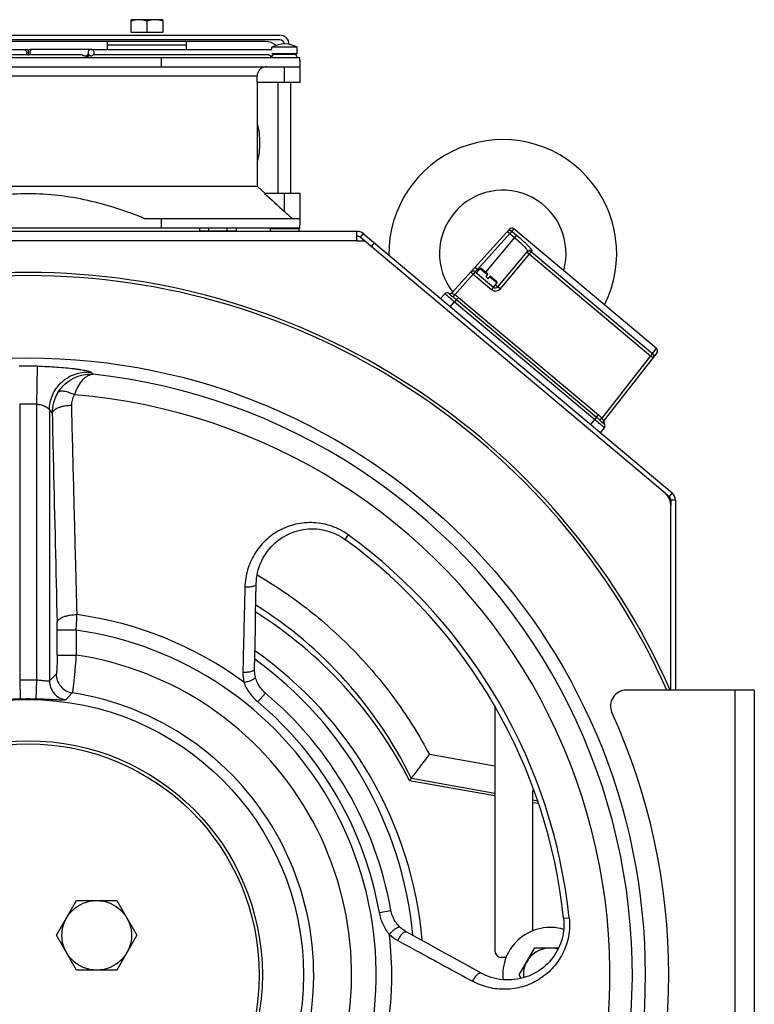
# Model space of a CAD drawing. Extents: x -3114 to 1181, y 8 to 2299.
# Tile 48 of 64: x -726 to -493, y 1151 to 1463. Entities that reach past the tile are written whole.
import ezdxf

# ---------------------------------------------------------------- set-up
doc = ezdxf.new("R2010")
doc.units = 0
doc.header["$LTSCALE"] = 65.395
doc.layers.get('0').update_dxf_attribs({"linetype": 'CONTINUOUS'})
doc.layers.add('3_ALL_AXES', color=7, linetype='CONTINUOUS')

msp = doc.modelspace()

# ---------------------------------------------------------------- linework, layer by layer
at = {"color": 6, "linetype": 'CONTINUOUS'}
for p, q in [((-690.4, 1458.6), (-690.4, 1462.6)), ((-680.4, 1462.6), (-690.4, 1462.6)), ((-685.4, 1462.15), (-685.4, 1458.6)), ((-680.4, 1462.6), (-680.4, 1458.6)), ((-802.4, 1457.7), (-643.4, 1457.7)), ((-602.35, 1222.1), (-575.4, 1217.35)), ((-563.4, 1215.23), (-561.6, 1214.92)), ((-713.95, 1173.2), (-707.6, 1184.2)), ((-707.6, 1184.2), (-694.9, 1184.2)), ((-694.9, 1184.2), (-688.54, 1173.2)), ((-707.6, 1162.2), (-713.95, 1173.2)), ((-688.54, 1173.2), (-694.9, 1162.2)), ((-567.71, 1160.7), (-562.8, 1169.2)), ((-562.8, 1169.2), (-555.26, 1169.2)), ((-694.9, 1162.2), (-707.6, 1162.2)), ((-567.08, 1159.6), (-567.71, 1160.7))]:
    msp.add_line(p, q, dxfattribs=at)
at = {"color": 2, "linetype": 'CONTINUOUS'}
for p, q in [((-680.4, 1458.6), (-690.4, 1458.6)), ((-643.4, 1456.2), (-802.4, 1456.2)), ((-647.9, 1455.7), (-797.9, 1455.7)), ((-697.9, 1455.7), (-697.9, 1453.2)), ((-697.9, 1454.7), (-672.9, 1454.7)), ((-672.9, 1453.2), (-672.9, 1455.7))]:
    msp.add_line(p, q, dxfattribs=at)
at = {"color": 7, "linetype": 'CONTINUOUS'}
for p, q in [((-645.9, 1453.2), (-645.9, 1453.95)), ((-637.9, 1451.9), (-637.9, 1453.95)), ((-808.75, 1450.7), (-637.04, 1450.7)), ((-742.76, 1453.2), (-723.64, 1453.2)), ((-722.9, 1452.87), (-722.9, 1451.53)), ((-703.03, 1453.2), (-722.16, 1453.2)), ((-705.02, 1451.2), (-704.34, 1451.2)), ((-680.81, 1447.7), (-680.81, 1450.7)), ((-645.7, 1451.7), (-638.1, 1451.7)), ((-645.4, 1451.7), (-645.4, 1451.52)), ((-637.04, 1449.7), (-637.04, 1450.7)), ((-714.22, 1447.7), (-636.9, 1447.7)), ((-637.04, 1449.7), (-636.9, 1449.7)), ((-636.9, 1442.7), (-636.9, 1447.7)), ((-650.57, 1442.7), (-650.57, 1444.7)), ((-636.9, 1442.7), (-650.57, 1442.7)), ((-650.4, 1409.86), (-650.4, 1442.7)), ((-643.9, 1407.7), (-643.9, 1442.7)), ((-639.9, 1407.7), (-639.9, 1442.7)), ((-648.04, 1407.7), (-650.4, 1409.86)), ((-636.9, 1407.7), (-648.21, 1407.7)), ((-636.9, 1399.7), (-636.9, 1407.7)), ((-636.9, 1399.7), (-686, 1399.7)), ((-680.81, 1396.7), (-680.81, 1399.7)), ((-637.04, 1396.7), (-637.04, 1397.7)), ((-637.04, 1397.7), (-636.9, 1397.7)), ((-637.04, 1396.7), (-808.75, 1396.7)), ((-668.67, 1395.9), (-657.12, 1395.9)), ((-667.9, 1395.7), (-667.9, 1395.9)), ((-657.9, 1395.7), (-657.9, 1395.9)), ((-646.4, 1396.5), (-646.2, 1396.7)), ((-646.4, 1396.5), (-646.4, 1395.7)), ((-637.4, 1396.5), (-646.4, 1396.5)), ((-637.4, 1396.5), (-637.6, 1396.7)), ((-637.4, 1396.5), (-637.4, 1395.7)), ((-617.06, 1395), (-618.02, 1393.85)), ((-570.8, 1396.38), (-588.85, 1376.33)), ((-524.35, 1358.67), (-569.41, 1396.48)), ((-616.65, 1392.7), (-618.02, 1393.85)), ((-574.45, 1378.17), (-565.11, 1389.3)), ((-581.64, 1382.9), (-575.86, 1378.05)), ((-581.22, 1382.55), (-580.06, 1383.93)), ((-577.64, 1382.15), (-579.78, 1383.95)), ((-577.64, 1382.15), (-578.28, 1381.38)), ((-577.52, 1380.74), (-578.28, 1381.38)), ((-577.52, 1380.74), (-576.87, 1381.51)), ((-574.73, 1379.71), (-576.87, 1381.51)), ((-575.86, 1378.05), (-574.7, 1379.43)), ((-592.57, 1374.44), (-591.2, 1375.96)), ((-524.21, 1357.29), (-540.83, 1336.03)), ((-542.04, 1332.04), (-540.78, 1333.65)), ((-521.6, 1312.93), (-520.35, 1311.89)), ((-519.81, 1310.74), (-519.81, 1309.1)), ((-493.4, 1250.7), (-533.85, 1250.7)), ((-493.4, 1250.7), (-493.4, 1070.7)), ((-575.4, 1245.57), (-575.4, 1168.2)), ((-563.4, 1174.65), (-563.4, 1218.7)), ((-571.85, 1166.2), (-573.4, 1166.2))]:
    msp.add_line(p, q, dxfattribs=at)
at = {"color": 9, "linetype": 'CONTINUOUS'}
for p, q in [((-645.9, 1451.9), (-637.9, 1451.9)), ((-641.9, 1442.7), (-641.9, 1447.7)), ((-650.57, 1444.7), (-795.22, 1444.7)), ((-641.9, 1401.92), (-641.9, 1407.7)), ((-570.7, 1395), (-580.94, 1383.62)), ((-571.44, 1395.67), (-570.7, 1395)), ((-570.06, 1395.76), (-570.7, 1395)), ((-570.7, 1395), (-569.21, 1393.75)), ((-569.41, 1396.48), (-570.06, 1395.76)), ((-570.06, 1395.76), (-568.57, 1394.51)), ((-568.57, 1394.51), (-569.21, 1393.75)), ((-618.99, 1392.7), (-826.8, 1392.7)), ((-613.55, 1392.05), (-614.51, 1390.9)), ((-569.21, 1393.75), (-578.4, 1382.79)), ((-573.66, 1377.55), (-563.71, 1389.42)), ((-564.49, 1388.49), (-526.2, 1356.36)), ((-563.87, 1389.22), (-525.59, 1357.1)), ((-582.26, 1382.16), (-588.09, 1375.68)), ((-581.64, 1382.9), (-582.26, 1382.16)), ((-582.26, 1382.16), (-576.48, 1377.31)), ((-580.94, 1383.62), (-581.69, 1384.29)), ((-580.94, 1383.62), (-581.64, 1382.9)), ((-580.94, 1383.62), (-580.58, 1383.31)), ((-580.06, 1383.93), (-577.77, 1382)), ((-577, 1381.35), (-574.7, 1379.43)), ((-575.22, 1378.81), (-574.45, 1378.17)), ((-575.86, 1378.05), (-576.48, 1377.31)), ((-589.51, 1371.87), (-588.14, 1373.39)), ((-587.54, 1374.11), (-588.14, 1373.39)), ((-588.14, 1373.39), (-543.84, 1336.22)), ((-587.54, 1374.11), (-586.93, 1374.83)), ((-587.54, 1374.11), (-543.24, 1336.94)), ((-586.93, 1374.83), (-542.63, 1337.66)), ((-525.59, 1357.1), (-526.2, 1356.36)), ((-525.59, 1357.1), (-524.35, 1358.67)), ((-526.2, 1356.36), (-541.59, 1336.67)), ((-720.19, 1341.1), (-720.01, 1353.08)), ((-702.97, 1351.18), (-702.41, 1350.54)), ((-725.6, 1341.1), (-725.6, 1253.85)), ((-720.19, 1253.85), (-720.19, 1341.1)), ((-716.2, 1339.26), (-716.2, 1253.6)), ((-716.2, 1339.26), (-715.33, 1338.2)), ((-545.1, 1334.61), (-543.84, 1336.22)), ((-543.24, 1336.94), (-543.84, 1336.22)), ((-543.24, 1336.94), (-542.63, 1337.66)), ((-519.38, 1313.03), (-520.35, 1311.89)), ((-518.31, 1310.74), (-519.81, 1310.74)), ((-621.75, 1299.75), (-622.79, 1298.32)), ((-713.76, 1261.79), (-713.76, 1269.64)), ((-707.77, 1269.64), (-713.76, 1269.64)), ((-707.77, 1269.64), (-707.77, 1261.79)), ((-713.76, 1261.79), (-707.77, 1261.79)), ((-716.2, 1253.6), (-714.06, 1255.77)), ((-725.6, 1253.85), (-725.43, 1247.86)), ((-720.37, 1247.86), (-720.19, 1253.85)), ((-711.02, 1247.66), (-708.99, 1249.85)), ((-647.91, 1249.77), (-650.29, 1246.95)), ((-499.4, 1070.7), (-499.4, 1250.7)), ((-575.4, 1226.62), (-596.11, 1230.35)), ((-601.75, 1222.91), (-575.4, 1218.17)), ((-563.4, 1216.01), (-561.87, 1215.73)), ((-611.9, 1180.45), (-608.27, 1181.1)), ((-553.66, 1178.58), (-551.9, 1178.77))]:
    msp.add_line(p, q, dxfattribs=at)
at = {"color": 3, "linetype": 'CONTINUOUS'}
for p, q in [((-618.99, 1395.7), (-826.8, 1395.7)), ((-618.99, 1392.7), (-618.99, 1395.7)), ((-617.06, 1395), (-519.38, 1313.03)), ((-618.99, 1392.7), (-616.65, 1392.7)), ((-521.6, 1312.93), (-616.65, 1392.7)), ((-518.31, 1310.74), (-518.31, 1250.7)), ((-519.81, 1250.7), (-519.81, 1309.1))]:
    msp.add_line(p, q, dxfattribs=at)
at = {"color": 7, "linetype": 'CONTINUOUS'}
for points in [[(-650.82, 1284.36), (-650.78, 1285.14), (-650.7, 1286.05), (-650.57, 1286.95), (-650.39, 1287.86), (-650.17, 1288.75), (-649.89, 1289.64), (-649.57, 1290.51), (-649.21, 1291.37), (-648.8, 1292.21), (-648.34, 1293.02), (-647.85, 1293.81), (-647.31, 1294.57), (-646.74, 1295.3), (-646.12, 1296), (-645.48, 1296.66), (-644.8, 1297.29), (-644.1, 1297.88), (-643.37, 1298.42), (-642.62, 1298.93), (-641.84, 1299.39), (-641.05, 1299.82), (-640.24, 1300.2), (-639.42, 1300.53), (-638.59, 1300.83), (-637.75, 1301.08), (-636.9, 1301.28), (-636.05, 1301.45), (-635.2, 1301.57), (-634.34, 1301.65), (-633.49, 1301.68), (-632.65, 1301.68), (-631.8, 1301.63), (-630.97, 1301.55), (-630.15, 1301.43), (-629.33, 1301.27), (-628.53, 1301.07), (-627.74, 1300.83), (-626.96, 1300.56), (-626.2, 1300.26), (-625.45, 1299.92), (-624.73, 1299.54), (-624.02, 1299.14), (-623.34, 1298.7), (-622.79, 1298.32)], [(-651.36, 1257.4), (-651.28, 1261.28), (-651.2, 1265.52), (-651.11, 1269.96), (-651.02, 1274.61), (-650.92, 1279.46), (-650.82, 1284.36)], [(-651.09, 1254.89), (-651.16, 1255.2), (-651.24, 1255.65), (-651.3, 1256.11), (-651.34, 1256.58), (-651.36, 1257.05), (-651.36, 1257.4)], [(-647.91, 1249.77), (-648.18, 1250), (-648.54, 1250.35), (-648.88, 1250.7), (-649.2, 1251.07), (-649.49, 1251.45), (-649.76, 1251.84), (-650.01, 1252.23), (-650.23, 1252.63), (-650.44, 1253.04), (-650.62, 1253.44), (-650.77, 1253.85), (-650.91, 1254.25), (-651.03, 1254.65), (-651.09, 1254.89)], [(-605.42, 1175.79), (-605.61, 1175.97), (-605.89, 1176.27), (-606.17, 1176.59), (-606.44, 1176.93), (-606.7, 1177.29), (-606.95, 1177.67), (-607.19, 1178.06), (-607.4, 1178.48), (-607.6, 1178.9), (-607.78, 1179.35), (-607.94, 1179.81), (-608.08, 1180.28), (-608.2, 1180.76), (-608.27, 1181.1)], [(-553.66, 1178.58), (-553.6, 1177.91), (-553.57, 1177.09), (-553.57, 1176.28), (-553.61, 1175.46), (-553.69, 1174.65), (-553.8, 1173.84), (-553.96, 1173.03), (-554.15, 1172.23), (-554.38, 1171.43), (-554.65, 1170.65), (-554.96, 1169.87), (-555.3, 1169.11), (-555.68, 1168.36), (-556.1, 1167.62), (-556.56, 1166.9), (-557.06, 1166.2), (-557.59, 1165.53), (-558.16, 1164.87), (-558.76, 1164.24), (-559.4, 1163.64), (-560.07, 1163.06), (-560.77, 1162.52), (-561.5, 1162.01), (-562.27, 1161.54), (-563.06, 1161.1), (-563.87, 1160.7), (-564.71, 1160.34), (-565.57, 1160.03), (-566.45, 1159.76), (-567.35, 1159.53), (-568.26, 1159.35), (-569.18, 1159.22), (-570.1, 1159.13), (-571.03, 1159.1), (-571.97, 1159.11), (-572.9, 1159.18), (-573.82, 1159.29), (-574.74, 1159.45), (-575.64, 1159.66), (-576.53, 1159.91), (-577.4, 1160.21), (-578.25, 1160.55), (-579.08, 1160.93), (-579.76, 1161.29)], [(-603.39, 1174.3), (-603.69, 1174.48), (-604.09, 1174.73), (-604.48, 1175), (-604.85, 1175.28), (-605.19, 1175.58), (-605.42, 1175.79)], [(-579.76, 1161.29), (-584.07, 1163.66), (-588.32, 1166), (-592.39, 1168.24), (-596.28, 1170.38), (-599.99, 1172.43), (-603.39, 1174.3)]]:
    msp.add_lwpolyline(points, dxfattribs=at)
for radius in [195, 87]:
    msp.add_circle((-722.9, 1160.7), radius, dxfattribs=at)
at = {"color": 6, "linetype": 'CONTINUOUS'}
for centre, radius in [((-722.9, 1160.7), 74), ((-722.9, 1160.7), 73), ((-701.25, 1173.2), 11)]:
    msp.add_circle(centre, radius, dxfattribs=at)
for centre, radius, start, end in [((-643.4, 1454.7), 3, 2.1701, 90), ((-572.9, 1388.7), 36, 333.1724, 180.8906), ((-572.9, 1388.7), 20, 344.2215, 217.6813), ((-722.9, 1160.7), 135.28, 26.9943, 57.8945), ((-722.9, 1160.7), 125, 4.9753, 55.023), ((-599.81, 1221.35), 2.5, 141.1447, 143.5792), ((-557.9, 1160.7), 15, 73.5363, 185.8392), ((-557.9, 1160.7), 8.5, 73.1985, 186.1443)]:
    msp.add_arc(centre, radius, start, end, dxfattribs=at)
at = {"color": 2, "linetype": 'CONTINUOUS'}
for centre, radius, start, end in [((-647.9, 1450.7), 5, 49.3743, 89.9999), ((-643.4, 1454.7), 1.5, 9.5642, 89.9995), ((-672.9, 1423.7), 23.25, 0.0004, 14.5908), ((-672.9, 1423.7), 23.25, 345.4091, 359.9987)]:
    msp.add_arc(centre, radius, start, end, dxfattribs=at)
at = {"color": 7, "linetype": 'CONTINUOUS'}
for centre, radius, start, end in [((-723.64, 1452.2), 1, 42.2004, 90), ((-723.64, 1452.2), 1, 311.27, 317.7996), ((-722.16, 1452.2), 1, 90, 137.7996), ((-722.16, 1452.2), 1, 222.2004, 228.73), ((-644.9, 1450.7), 1, 150, 180), ((-644.68, 1450.34), 1.38, 121.2914, 124.8536), ((-644.9, 1450.7), 1, 90, 120), ((-638.9, 1450.7), 1, 0, 90), ((-638.1, 1451.9), 0.2, 270, 360), ((-488.17, 1569.97), 227.75, 227.5491, 228.3858), ((-618.99, 1392.7), 1.5, 50, 90), ((-570.05, 1395.71), 1, 50, 138), ((-722.9, 1160.7), 222, 23.9188, 156.0812), ((-582.28, 1382.13), 1, 50, 138), ((-579.91, 1383.8), 0.2, 50, 140), ((-722.9, 1160.7), 221, 24.034, 155.9659), ((-574.86, 1379.55), 0.2, 320, 50), ((-590.46, 1375.29), 1, 62.5045, 138), ((-589.54, 1377.06), 1, 242.5046, 312.9574), ((-575.22, 1378.81), 1, 230.0041, 319.998), ((-525, 1357.91), 1, 322, 50), ((-539.98, 1335.48), 1, 142.0001, 217.4954), ((-541.57, 1334.26), 1, 322, 37.4947), ((-521.31, 1310.74), 1.5, 0, 50), ((-722.9, 1160.7), 170.18, 6.0319, 53.9681), ((-722.9, 1160.7), 116.43, 10.0928, 49.9072), ((-533.85, 1245.7), 5, 90, 204.4963), ((-720.4, 1160.7), 200, 335.5037, 24.4963), ((-561.4, 1218.7), 2, 155.6244, 180), ((-573.4, 1168.2), 2, 180, 270)]:
    msp.add_arc(centre, radius, start, end, dxfattribs=at)
at = {"color": 3, "linetype": 'CONTINUOUS'}
for centre, radius, start, end in [((-618.99, 1392.7), 3, 50, 90), ((-524.81, 1309.1), 5, 0, 50), ((-521.31, 1310.74), 3, 0, 50)]:
    msp.add_arc(centre, radius, start, end, dxfattribs=at)
at = {"color": 9, "linetype": 'CONTINUOUS'}
for centre, radius, start, end in [((-575.19, 1378.84), 2, 230.0017, 319.9983), ((-722.9, 1160.7), 192.4, 89.1412, 90.8588), ((-722.9, 1160.7), 190.95, 336.1585, 83.8415), ((-722.9, 1160.7), 183.88, 334.5624, 85.4376), ((-722.9, 1160.7), 180.42, 89.1412, 90.8588), ((-722.9, 1160.7), 171.95, 6.0319, 53.9681), ((-722.92, 1163.61), 134.81, 26.0605, 57.7348), ((-1027.27, 1291.75), 320.26, 356.0412, 356.923), ((-722.9, 1160.7), 114.9, 53.6159, 82.2827), ((-820.05, 1269.7), 106.29, 359.9655, 1.305), ((-722.9, 1160.7), 109.99, 337.9059, 82.0941), ((-722.9, 1160.7), 102.21, 338.5115, 81.4885), ((-722.9, 1161.49), 122.17, 5.4767, 54.1166), ((-642.23, 1256.13), 12.84, 178.5581, 193.1714), ((-722.9, 1160.7), 93.19, 88.3372, 91.6628), ((-722.9, 1160.7), 90.24, 338.8675, 81.1325), ((-722.9, 1160.7), 87.2, 88.3372, 91.6628), ((-722.9, 1160.7), 112.74, 10.0928, 49.9072), ((-722.9, 1160.7), 114.9, 337.7172, 6.3841), ((-599.87, 1182.91), 12.93, 226.8781, 241.3938)]:
    msp.add_arc(centre, radius, start, end, dxfattribs=at)
at = {"color": 6, "linetype": 'CONTINUOUS'}
for points, knots in [([(-687.9, 1462.6), (-688.32, 1462.6), (-689.17, 1462.51), (-689.99, 1462.29), (-690.4, 1462.15)], [0, 0, 0, 0, 0.498128, 1, 1, 1, 1]), ([(-685.4, 1462.15), (-685.8, 1462.29), (-686.62, 1462.51), (-687.47, 1462.6), (-687.9, 1462.6)], [0, 0, 0, 0, 0.501872, 1, 1, 1, 1]), ([(-682.9, 1462.6), (-683.32, 1462.6), (-684.17, 1462.51), (-684.99, 1462.29), (-685.4, 1462.15)], [0, 0, 0, 0, 0.498128, 1, 1, 1, 1]), ([(-680.4, 1462.15), (-680.8, 1462.29), (-681.62, 1462.51), (-682.47, 1462.6), (-682.9, 1462.6)], [0, 0, 0, 0, 0.501872, 1, 1, 1, 1]), ([(-601.75, 1222.91), (-601.37, 1223.38), (-600.54, 1224.44), (-598.64, 1226.91), (-597.14, 1228.93), (-596.1, 1230.35)], [0, 0, 0, 0, 0.192781, 0.434985, 1, 1, 1, 1])]:
    msp.add_open_spline(points, degree=3, knots=knots, dxfattribs=at)
at = {"color": 9, "linetype": 'CONTINUOUS'}
for points, knots in [([(-724.35, 1453.2), (-724.22, 1453.2), (-724.03, 1453.15), (-723.87, 1453.06), (-723.83, 1453.04)], [0, 0, 0, 0, 0.747486, 1, 1, 1, 1]), ([(-723.83, 1453.04), (-723.7, 1452.95), (-723.47, 1452.69), (-723.39, 1452.36), (-723.39, 1452.2)], [0, 0, 0, 0, 0.496542, 1, 1, 1, 1]), ([(-723.39, 1452.2), (-723.39, 1452.06), (-723.44, 1451.78), (-723.61, 1451.54), (-723.71, 1451.45)], [0, 0, 0, 0, 0.502666, 1, 1, 1, 1]), ([(-721.96, 1453.04), (-722.1, 1452.95), (-722.33, 1452.69), (-722.41, 1452.36), (-722.41, 1452.2)], [0, 0, 0, 0, 0.496542, 1, 1, 1, 1]), ([(-722.41, 1452.2), (-722.41, 1452.06), (-722.35, 1451.78), (-722.18, 1451.54), (-722.08, 1451.45)], [0, 0, 0, 0, 0.502666, 1, 1, 1, 1]), ([(-721.44, 1453.2), (-721.58, 1453.2), (-721.76, 1453.15), (-721.92, 1453.06), (-721.96, 1453.04)], [0, 0, 0, 0, 0.747486, 1, 1, 1, 1]), ([(-570.06, 1395.76), (-570.15, 1395.84), (-570.38, 1395.97), (-570.77, 1396.02), (-571.15, 1395.92), (-571.35, 1395.76), (-571.44, 1395.67)], [0, 0, 0, 0, 0.250545, 0.500704, 0.750447, 1, 1, 1, 1]), ([(-568.57, 1394.51), (-567.88, 1393.94), (-566.9, 1393.08), (-565.69, 1391.96), (-564.94, 1391.22), (-564.42, 1390.66), (-564.09, 1390.26), (-563.91, 1390.03), (-563.78, 1389.82), (-563.69, 1389.64), (-563.66, 1389.48), (-563.71, 1389.42)], [0, 0, 0, 0, 0.377062, 0.54719, 0.696191, 0.818663, 0.868634, 0.910594, 0.944354, 0.969983, 1, 1, 1, 1]), ([(-569.21, 1393.75), (-568.62, 1393.26), (-567.78, 1392.52), (-566.75, 1391.55), (-566.11, 1390.91), (-565.62, 1390.35), (-565.31, 1389.95), (-565.15, 1389.67), (-565.08, 1389.5), (-565.07, 1389.36), (-565.11, 1389.3)], [0, 0, 0, 0, 0.374581, 0.543779, 0.692166, 0.814409, 0.906574, 0.940747, 0.967078, 1, 1, 1, 1]), ([(-563.87, 1389.22), (-563.97, 1389.3), (-564.21, 1389.43), (-564.6, 1389.48), (-564.99, 1389.37), (-565.19, 1389.2), (-565.28, 1389.1)], [0, 0, 0, 0, 0.251091, 0.501502, 0.75104, 1, 1, 1, 1]), ([(-565.28, 1389.1), (-565.27, 1389.11), (-565.27, 1389.1), (-565.25, 1389.1), (-565.23, 1389.08), (-565.19, 1389.06), (-565.13, 1389.01), (-565.03, 1388.93), (-564.91, 1388.84), (-564.73, 1388.69), (-564.59, 1388.57), (-564.49, 1388.49)], [0, 0, 0, 0, 0.005905, 0.02067, 0.04467, 0.077821, 0.17021, 0.294432, 0.445642, 0.618133, 1, 1, 1, 1]), ([(-563.71, 1389.42), (-563.8, 1389.5), (-564.04, 1389.63), (-564.44, 1389.68), (-564.82, 1389.57), (-565.03, 1389.4), (-565.11, 1389.3)], [0, 0, 0, 0, 0.250948, 0.501298, 0.750887, 1, 1, 1, 1]), ([(-582.26, 1382.16), (-582.35, 1382.24), (-582.49, 1382.37), (-582.67, 1382.52), (-582.78, 1382.62), (-582.88, 1382.7), (-582.94, 1382.75), (-582.98, 1382.78), (-583, 1382.79), (-583.02, 1382.8), (-583.02, 1382.8), (-583.03, 1382.8)], [0, 0, 0, 0, 0.381935, 0.554433, 0.705632, 0.829832, 0.922201, 0.955344, 0.979337, 0.994097, 1, 1, 1, 1]), ([(-588.14, 1373.39), (-588.34, 1373.56), (-588.73, 1373.89), (-589.29, 1374.37), (-589.81, 1374.81), (-590.21, 1375.14), (-590.49, 1375.38), (-590.67, 1375.53), (-590.83, 1375.66), (-590.96, 1375.76), (-591.05, 1375.84), (-591.11, 1375.88), (-591.14, 1375.91), (-591.17, 1375.93), (-591.19, 1375.95), (-591.2, 1375.95), (-591.2, 1375.96), (-591.2, 1375.96)], [0, 0, 0, 0, 0.195034, 0.382618, 0.555455, 0.706967, 0.772862, 0.831306, 0.881754, 0.923709, 0.956774, 0.969874, 0.980635, 0.989035, 0.995061, 0.998708, 1, 1, 1, 1]), ([(-590, 1376.17), (-589.99, 1376.17), (-589.97, 1376.13), (-589.95, 1376.1), (-589.94, 1376.07)], [0, 0, 0, 0, 0.254518, 1, 1, 1, 1]), ([(-589.94, 1376.07), (-589.76, 1376), (-589.34, 1375.97), (-588.98, 1376.18), (-588.85, 1376.33)], [0, 0, 0, 0, 0.501495, 1, 1, 1, 1]), ([(-589.94, 1376.07), (-589.93, 1376.04), (-589.89, 1375.98), (-589.76, 1375.82), (-589.49, 1375.58), (-589.06, 1375.26), (-588.74, 1375.03), (-588.56, 1374.91)], [0, 0, 0, 0, 0.047753, 0.121533, 0.3422, 0.644561, 1, 1, 1, 1]), ([(-588.85, 1376.33), (-588.87, 1376.31), (-588.88, 1376.28), (-588.89, 1376.24), (-588.88, 1376.24)], [0, 0, 0, 0, 0.728347, 1, 1, 1, 1]), ([(-588.88, 1376.24), (-588.88, 1376.18), (-588.82, 1376.06), (-588.64, 1375.93), (-588.38, 1375.8), (-588.19, 1375.72), (-588.09, 1375.68)], [0, 0, 0, 0, 0.150843, 0.378918, 0.673912, 1, 1, 1, 1]), ([(-588.56, 1374.91), (-588.53, 1374.95), (-588.38, 1375.21), (-588.22, 1375.47), (-588.09, 1375.68)], [0, 0, 0, 0, 0.154355, 1, 1, 1, 1]), ([(-574.45, 1378.17), (-574.45, 1378.17), (-574.44, 1378.17), (-574.43, 1378.16), (-574.41, 1378.15), (-574.37, 1378.12), (-574.3, 1378.07), (-574.2, 1378), (-574.09, 1377.9), (-573.9, 1377.75), (-573.76, 1377.64), (-573.66, 1377.55)], [0, 0, 0, 0, 0.005905, 0.020668, 0.044668, 0.077819, 0.170208, 0.29443, 0.44564, 0.618132, 1, 1, 1, 1]), ([(-588.56, 1374.91), (-588.47, 1374.85), (-588.12, 1374.59), (-587.79, 1374.32), (-587.54, 1374.11)], [0, 0, 0, 0, 0.248509, 1, 1, 1, 1]), ([(-525.59, 1357.1), (-525.49, 1357.02), (-525.33, 1356.81), (-525.21, 1356.44), (-525.24, 1356.05), (-525.36, 1355.82), (-525.44, 1355.72)], [0, 0, 0, 0, 0.251094, 0.501467, 0.750972, 1, 1, 1, 1]), ([(-526.2, 1356.36), (-526.1, 1356.29), (-525.96, 1356.17), (-525.77, 1356.02), (-525.66, 1355.93), (-525.57, 1355.85), (-525.5, 1355.79), (-525.47, 1355.76), (-525.45, 1355.74), (-525.44, 1355.73), (-525.44, 1355.72), (-525.44, 1355.72)], [0, 0, 0, 0, 0.381959, 0.55445, 0.705641, 0.829839, 0.922203, 0.955344, 0.979337, 0.994097, 1, 1, 1, 1]), ([(-720.01, 1353.08), (-718.97, 1353.06), (-716.91, 1353), (-713.9, 1352.84), (-711.09, 1352.61), (-708.92, 1352.37), (-707.34, 1352.16), (-706.32, 1352.01), (-705.41, 1351.86), (-704.64, 1351.71), (-704, 1351.56), (-703.52, 1351.43), (-703.21, 1351.32), (-703.04, 1351.24), (-702.99, 1351.2), (-702.97, 1351.18)], [0, 0, 0, 0, 0.182171, 0.358851, 0.524529, 0.673649, 0.740265, 0.80067, 0.854202, 0.900235, 0.938205, 0.967636, 0.988202, 0.995157, 1, 1, 1, 1]), ([(-716.2, 1339.26), (-716.2, 1340.03), (-716.04, 1341.63), (-715.31, 1343.98), (-714.05, 1346.24), (-712.29, 1348.22), (-710.14, 1349.76), (-707.76, 1350.78), (-705.34, 1351.26), (-703.73, 1351.25), (-702.97, 1351.18)], [0, 0, 0, 0, 0.115267, 0.238472, 0.367612, 0.499947, 0.632292, 0.761457, 0.884696, 1, 1, 1, 1]), ([(-713.5, 1344.78), (-712.89, 1345.75), (-711.44, 1347.51), (-708.68, 1349.41), (-705.6, 1350.49), (-703.46, 1350.62), (-702.41, 1350.54)], [0, 0, 0, 0, 0.261727, 0.514902, 0.760184, 1, 1, 1, 1]), ([(-708.27, 1344), (-707.94, 1344.96), (-707.22, 1346.68), (-705.96, 1348.53), (-704.85, 1349.58), (-704.05, 1350.12), (-703.23, 1350.46), (-702.68, 1350.54), (-702.41, 1350.54)], [0, 0, 0, 0, 0.328894, 0.601729, 0.71738, 0.820614, 0.913691, 1, 1, 1, 1]), ([(-713.5, 1344.78), (-714.1, 1343.81), (-715.04, 1341.67), (-715.34, 1339.35), (-715.33, 1338.2)], [0, 0, 0, 0, 0.500118, 1, 1, 1, 1]), ([(-708.27, 1344), (-708.8, 1344.27), (-709.62, 1344.63), (-710.71, 1344.97), (-711.47, 1345.13), (-712.15, 1345.19), (-712.83, 1345.16), (-713.31, 1344.98), (-713.5, 1344.78)], [0, 0, 0, 0, 0.326508, 0.481778, 0.623699, 0.747323, 0.85059, 1, 1, 1, 1]), ([(-709.15, 1340.65), (-709.17, 1341.23), (-709.03, 1342.41), (-708.57, 1343.5), (-708.27, 1344)], [0, 0, 0, 0, 0.49981, 1, 1, 1, 1]), ([(-720.19, 1341.1), (-719.7, 1341.07), (-718.75, 1340.91), (-717.68, 1340.49), (-716.98, 1340.08), (-716.59, 1339.79), (-716.33, 1339.53), (-716.21, 1339.35), (-716.2, 1339.26)], [0, 0, 0, 0, 0.327338, 0.626979, 0.755154, 0.862336, 0.944302, 1, 1, 1, 1]), ([(-709.15, 1340.65), (-709.89, 1340.65), (-710.99, 1340.56), (-712.41, 1340.26), (-713.38, 1339.96), (-714.18, 1339.58), (-714.79, 1339.15), (-715.19, 1338.69), (-715.31, 1338.36), (-715.33, 1338.2)], [0, 0, 0, 0, 0.314234, 0.471662, 0.617928, 0.745639, 0.850658, 0.933558, 1, 1, 1, 1]), ([(-715.33, 1338.2), (-715.2, 1332.7), (-714.69, 1310.67), (-714.17, 1288.65), (-713.79, 1272.13)], [0, 0, 0, 0, 0.249909, 1, 1, 1, 1]), ([(-707.47, 1274.56), (-707.61, 1280.07), (-707.97, 1293.84), (-708.54, 1315.87), (-708.95, 1332.39), (-709.15, 1340.65)], [0, 0, 0, 0, 0.250131, 0.625139, 1, 1, 1, 1]), ([(-540.78, 1333.65), (-540.78, 1333.65), (-540.79, 1333.65), (-540.8, 1333.66), (-540.81, 1333.68), (-540.84, 1333.7), (-540.87, 1333.73), (-540.93, 1333.78), (-541.02, 1333.86), (-541.14, 1333.97), (-541.3, 1334.1), (-541.48, 1334.25), (-541.76, 1334.48), (-542.16, 1334.82), (-542.68, 1335.25), (-543.25, 1335.73), (-543.64, 1336.05), (-543.84, 1336.22)], [0, 0, 0, 0, 0.001292, 0.004939, 0.010965, 0.019365, 0.030126, 0.043226, 0.076291, 0.118246, 0.168695, 0.227139, 0.293034, 0.444547, 0.617383, 0.804966, 1, 1, 1, 1]), ([(-543.24, 1336.94), (-543.16, 1336.87), (-542.83, 1336.59), (-542.5, 1336.3), (-542.27, 1336.07)], [0, 0, 0, 0, 0.251211, 1, 1, 1, 1]), ([(-542.27, 1336.07), (-542.24, 1336.1), (-542.01, 1336.3), (-541.78, 1336.5), (-541.59, 1336.67)], [0, 0, 0, 0, 0.15435, 1, 1, 1, 1]), ([(-542.27, 1336.07), (-542.12, 1335.92), (-541.84, 1335.63), (-541.45, 1335.27), (-541.17, 1335.05), (-540.99, 1334.95), (-540.92, 1334.92), (-540.89, 1334.91)], [0, 0, 0, 0, 0.355448, 0.657801, 0.878466, 0.952247, 1, 1, 1, 1]), ([(-541.59, 1336.67), (-541.52, 1336.56), (-541.39, 1336.35), (-541.21, 1336.12), (-541.06, 1336.01), (-540.96, 1335.97), (-540.88, 1335.98), (-540.84, 1336.01), (-540.83, 1336.03)], [0, 0, 0, 0, 0.36035, 0.666609, 0.78256, 0.871892, 0.94102, 1, 1, 1, 1]), ([(-540.89, 1334.91), (-540.99, 1335.08), (-541.09, 1335.48), (-540.94, 1335.87), (-540.83, 1336.03)], [0, 0, 0, 0, 0.501495, 1, 1, 1, 1]), ([(-540.89, 1334.91), (-540.86, 1334.9), (-540.82, 1334.89), (-540.79, 1334.88), (-540.78, 1334.87)], [0, 0, 0, 0, 0.745517, 1, 1, 1, 1]), ([(-621.75, 1299.75), (-623.34, 1300.91), (-626.85, 1302.75), (-632.63, 1303.89), (-638.39, 1303.38), (-643.67, 1301.36), (-648.15, 1298.08), (-651.58, 1293.8), (-653.8, 1288.79), (-654.37, 1285.17), (-654.41, 1283.35)], [0, 0, 0, 0, 0.131758, 0.261937, 0.38952, 0.514279, 0.636659, 0.757577, 0.878236, 1, 1, 1, 1]), ([(-650.53, 1287.13), (-644.8, 1283.78), (-633.8, 1276.28), (-619.02, 1262.86), (-606.23, 1247.52), (-599.21, 1236.21), (-596.11, 1230.35)], [0, 0, 0, 0, 0.250032, 0.500042, 0.750031, 1, 1, 1, 1]), ([(-654.41, 1283.35), (-654.47, 1281.12), (-654.69, 1272.15), (-654.91, 1263.18), (-655.07, 1256.45)], [0, 0, 0, 0, 0.24933, 1, 1, 1, 1]), ([(-654.41, 1283.35), (-654.01, 1283.32), (-653.38, 1283.31), (-652.56, 1283.39), (-651.97, 1283.51), (-651.48, 1283.67), (-651.11, 1283.88), (-650.88, 1284.11), (-650.82, 1284.29), (-650.82, 1284.36)], [0, 0, 0, 0, 0.308574, 0.471365, 0.624839, 0.757736, 0.863024, 0.940891, 1, 1, 1, 1]), ([(-713.79, 1272.13), (-713.77, 1272.28), (-713.64, 1272.62), (-713.23, 1273.08), (-712.61, 1273.51), (-711.78, 1273.89), (-710.79, 1274.19), (-709.34, 1274.48), (-708.21, 1274.56), (-707.47, 1274.56)], [0, 0, 0, 0, 0.065731, 0.148296, 0.253478, 0.381761, 0.528736, 0.686645, 1, 1, 1, 1]), ([(-713.76, 1261.79), (-713.76, 1261.41), (-713.76, 1260.66), (-713.78, 1259.58), (-713.81, 1258.58), (-713.84, 1257.69), (-713.88, 1257.04), (-713.91, 1256.6), (-713.94, 1256.33), (-713.96, 1256.12), (-713.99, 1255.96), (-714.02, 1255.85), (-714.04, 1255.79), (-714.06, 1255.77)], [0, 0, 0, 0, 0.188025, 0.36938, 0.537589, 0.686731, 0.811318, 0.863035, 0.907032, 0.942873, 0.970342, 0.989336, 1, 1, 1, 1]), ([(-707.77, 1261.79), (-707.82, 1261.04), (-707.94, 1259.56), (-708.12, 1257.42), (-708.3, 1255.44), (-708.47, 1253.68), (-708.61, 1252.38), (-708.72, 1251.5), (-708.78, 1250.98), (-708.84, 1250.56), (-708.89, 1250.23), (-708.94, 1250.01), (-708.97, 1249.89), (-708.99, 1249.85)], [0, 0, 0, 0, 0.187909, 0.369182, 0.537393, 0.686545, 0.811299, 0.86309, 0.907183, 0.943184, 0.97078, 0.989748, 1, 1, 1, 1]), ([(-655.07, 1256.45), (-654.65, 1256.41), (-653.99, 1256.39), (-653.14, 1256.47), (-652.53, 1256.58), (-652.03, 1256.74), (-651.66, 1256.93), (-651.42, 1257.15), (-651.36, 1257.32), (-651.36, 1257.39)], [0, 0, 0, 0, 0.315715, 0.481886, 0.637042, 0.76932, 0.871884, 0.945634, 1, 1, 1, 1]), ([(-714.06, 1255.77), (-714.05, 1255.1), (-713.81, 1253.7), (-712.73, 1251.82), (-711.04, 1250.43), (-709.67, 1249.96), (-708.99, 1249.85)], [0, 0, 0, 0, 0.238292, 0.494922, 0.754344, 1, 1, 1, 1]), ([(-654.74, 1253.2), (-654.53, 1253.23), (-654.11, 1253.31), (-653.45, 1253.47), (-652.79, 1253.67), (-652.18, 1253.91), (-651.74, 1254.14), (-651.46, 1254.33), (-651.23, 1254.52), (-651.05, 1254.74), (-651.09, 1254.89)], [0, 0, 0, 0, 0.147388, 0.311681, 0.482148, 0.644026, 0.782417, 0.839422, 0.887488, 1, 1, 1, 1]), ([(-716.2, 1253.6), (-716.21, 1253.56), (-716.3, 1253.52), (-716.42, 1253.5), (-716.63, 1253.49), (-716.97, 1253.51), (-717.45, 1253.56), (-718.04, 1253.63), (-718.96, 1253.74), (-719.69, 1253.81), (-720.19, 1253.85)], [0, 0, 0, 0, 0.032764, 0.059396, 0.093922, 0.18684, 0.309465, 0.457968, 0.626819, 1, 1, 1, 1]), ([(-716.2, 1253.6), (-716.2, 1252.92), (-715.95, 1251.49), (-714.84, 1249.59), (-713.1, 1248.21), (-711.71, 1247.76), (-711.02, 1247.66)], [0, 0, 0, 0, 0.238947, 0.496139, 0.755461, 1, 1, 1, 1]), ([(-654.74, 1253.2), (-654.31, 1251.99), (-653.07, 1249.69), (-651.28, 1247.78), (-650.29, 1246.95)], [0, 0, 0, 0, 0.496834, 1, 1, 1, 1]), ([(-725.43, 1247.86), (-726.03, 1247.85), (-727.22, 1247.81), (-728.94, 1247.74), (-730.52, 1247.66), (-731.89, 1247.6), (-732.89, 1247.56), (-733.55, 1247.55), (-733.95, 1247.55), (-734.26, 1247.56), (-734.5, 1247.58), (-734.67, 1247.61), (-734.75, 1247.64), (-734.78, 1247.66)], [0, 0, 0, 0, 0.194584, 0.380792, 0.551093, 0.699315, 0.820811, 0.870478, 0.912357, 0.946253, 0.972057, 0.989812, 1, 1, 1, 1]), ([(-711.02, 1247.66), (-711.04, 1247.64), (-711.13, 1247.61), (-711.29, 1247.58), (-711.53, 1247.56), (-711.85, 1247.55), (-712.24, 1247.55), (-712.9, 1247.56), (-713.9, 1247.6), (-715.27, 1247.66), (-716.85, 1247.74), (-718.57, 1247.81), (-719.76, 1247.85), (-720.37, 1247.86)], [0, 0, 0, 0, 0.010187, 0.027942, 0.053745, 0.087641, 0.12952, 0.179187, 0.300683, 0.448907, 0.619211, 0.805421, 1, 1, 1, 1]), ([(-608.71, 1173.47), (-609.54, 1174.45), (-610.92, 1176.68), (-611.67, 1179.18), (-611.9, 1180.45)], [0, 0, 0, 0, 0.496841, 1, 1, 1, 1]), ([(-551.9, 1178.77), (-551.69, 1176.81), (-551.85, 1172.84), (-553.76, 1167.28), (-557.08, 1162.55), (-561.47, 1158.98), (-566.55, 1156.74), (-571.97, 1155.91), (-577.42, 1156.49), (-580.84, 1157.81), (-582.43, 1158.68)], [0, 0, 0, 0, 0.131757, 0.261935, 0.389518, 0.514275, 0.636655, 0.757571, 0.878232, 1, 1, 1, 1]), ([(-608.71, 1173.47), (-608.58, 1173.63), (-608.3, 1173.97), (-607.84, 1174.45), (-607.33, 1174.92), (-606.81, 1175.33), (-606.39, 1175.6), (-606.09, 1175.75), (-605.81, 1175.85), (-605.53, 1175.89), (-605.42, 1175.79)], [0, 0, 0, 0, 0.147388, 0.311681, 0.482149, 0.644026, 0.782417, 0.839422, 0.887488, 1, 1, 1, 1]), ([(-606.06, 1171.56), (-605.89, 1171.94), (-605.58, 1172.51), (-605.09, 1173.21), (-604.69, 1173.67), (-604.3, 1174.04), (-603.94, 1174.27), (-603.64, 1174.37), (-603.45, 1174.34), (-603.39, 1174.3)], [0, 0, 0, 0, 0.310364, 0.475351, 0.630802, 0.764568, 0.869078, 0.944483, 1, 1, 1, 1]), ([(-606.06, 1171.56), (-604.08, 1170.48), (-596.21, 1166.19), (-588.33, 1161.89), (-582.43, 1158.68)], [0, 0, 0, 0, 0.250727, 1, 1, 1, 1]), ([(-582.43, 1158.68), (-582.26, 1159.05), (-581.95, 1159.6), (-581.47, 1160.27), (-581.07, 1160.72), (-580.68, 1161.06), (-580.32, 1161.28), (-580.01, 1161.36), (-579.83, 1161.32), (-579.76, 1161.29)], [0, 0, 0, 0, 0.310806, 0.474101, 0.627477, 0.759778, 0.864258, 0.941411, 1, 1, 1, 1])]:
    msp.add_open_spline(points, degree=3, knots=knots, dxfattribs=at)
at = {"color": 7, "linetype": 'CONTINUOUS'}
for points, knots in [([(-705.81, 1451.45), (-705.79, 1451.45), (-705.75, 1451.43), (-705.69, 1451.4), (-705.61, 1451.36), (-705.47, 1451.29), (-705.27, 1451.22), (-705.11, 1451.2), (-705.02, 1451.2)], [0, 0, 0, 0, 0.055268, 0.143069, 0.259184, 0.395874, 0.697106, 1, 1, 1, 1]), ([(-704.39, 1450.7), (-704.39, 1450.79), (-704.38, 1450.97), (-704.35, 1451.18), (-704.31, 1451.32), (-704.27, 1451.39), (-704.23, 1451.45), (-704.19, 1451.45)], [0, 0, 0, 0, 0.358019, 0.665561, 0.787383, 0.883306, 1, 1, 1, 1]), ([(-704.19, 1451.45), (-704.16, 1451.45), (-704.12, 1451.39), (-704.08, 1451.32), (-704.04, 1451.18), (-704.01, 1450.97), (-704, 1450.79), (-704, 1450.7)], [0, 0, 0, 0, 0.116694, 0.212617, 0.334439, 0.64198, 1, 1, 1, 1]), ([(-703.03, 1453.2), (-703.16, 1453.2), (-703.41, 1453.14), (-703.73, 1452.92), (-703.95, 1452.59), (-704, 1452.33), (-704, 1452.2)], [0, 0, 0, 0, 0.245984, 0.494339, 0.745984, 1, 1, 1, 1]), ([(-704, 1452.2), (-704, 1452.07), (-703.95, 1451.81), (-703.73, 1451.47), (-703.41, 1451.25), (-703.16, 1451.2), (-703.03, 1451.2)], [0, 0, 0, 0, 0.254016, 0.505661, 0.754016, 1, 1, 1, 1]), ([(-703.87, 1451.45), (-703.85, 1451.45), (-703.81, 1451.43), (-703.75, 1451.4), (-703.66, 1451.36), (-703.53, 1451.29), (-703.33, 1451.22), (-703.17, 1451.2), (-703.08, 1451.2)], [0, 0, 0, 0, 0.055264, 0.143069, 0.2592, 0.395907, 0.697138, 1, 1, 1, 1]), ([(-702.07, 1452.2), (-702.07, 1452.33), (-702.12, 1452.59), (-702.33, 1452.92), (-702.65, 1453.14), (-702.91, 1453.2), (-703.03, 1453.2)], [0, 0, 0, 0, 0.254016, 0.505661, 0.754016, 1, 1, 1, 1]), ([(-703.03, 1451.2), (-702.91, 1451.2), (-702.65, 1451.25), (-702.33, 1451.47), (-702.12, 1451.81), (-702.07, 1452.07), (-702.07, 1452.2)], [0, 0, 0, 0, 0.245984, 0.494339, 0.745984, 1, 1, 1, 1]), ([(-645.47, 1451.47), (-645.51, 1451.44), (-645.62, 1451.35), (-645.71, 1451.26), (-645.76, 1451.2)], [0, 0, 0, 0, 0.408262, 1, 1, 1, 1]), ([(-731.57, 1447.7), (-730.13, 1447.7), (-727.23, 1447.67), (-722.9, 1447.65), (-718.56, 1447.67), (-715.67, 1447.7), (-714.22, 1447.7)], [0, 0, 0, 0, 0.249999, 0.5, 0.750001, 1, 1, 1, 1]), ([(-647.56, 1447.7), (-647.95, 1447.7), (-648.74, 1447.54), (-649.74, 1446.87), (-650.41, 1445.88), (-650.57, 1445.09), (-650.57, 1444.7)], [0, 0, 0, 0, 0.250008, 0.500013, 0.75001, 1, 1, 1, 1]), ([(-686, 1399.7), (-688.93, 1400.88), (-694.88, 1403.06), (-704.04, 1405.59), (-713.41, 1407.2), (-722.9, 1407.75), (-732.39, 1407.2), (-741.75, 1405.59), (-750.91, 1403.06), (-756.86, 1400.88), (-759.79, 1399.7)], [0, 0, 0, 0, 0.125016, 0.250021, 0.375015, 0.5, 0.624985, 0.749979, 0.874984, 1, 1, 1, 1])]:
    msp.add_open_spline(points, degree=3, knots=knots, dxfattribs=at)
msp.add_open_spline([(-648.21, 1407.7), (-646.1, 1405.77), (-644, 1403.85), (-641.9, 1401.92)], degree=3, dxfattribs=at)
at = {"color": 9, "linetype": 'CONTINUOUS'}
for points in [[(-588.09, 1375.68), (-587.68, 1375.43), (-587.3, 1375.14), (-586.93, 1374.83)], [(-542.63, 1337.66), (-542.27, 1337.35), (-541.91, 1337.03), (-541.59, 1336.67)]]:
    msp.add_open_spline(points, degree=3, dxfattribs=at)
at = {"color": 6, "linetype": 'CONTINUOUS'}
msp.add_open_spline([(-601.82, 1222.83), (-601.99, 1222.59), (-602.17, 1222.34), (-602.35, 1222.1)], degree=3, dxfattribs=at)
at = {"layer": '3_ALL_AXES', "color": 7, "linetype": 'CONTINUOUS'}
for p, q in [((-637.9, 1453.95), (-645.9, 1453.95)), ((-705.81, 1451.45), (-739.99, 1451.45)), ((-703.87, 1451.45), (-704.19, 1451.45)), ((-703.03, 1453.2), (-645.9, 1453.2)), ((-646.9, 1451.45), (-702.39, 1451.45)), ((-646.34, 1451.2), (-645.76, 1451.2)), ((-636.9, 1447.7), (-636.9, 1449.7)), ((-650.4, 1409.86), (-795.4, 1409.86)), ((-636.9, 1397.7), (-636.9, 1399.7)), ((-668.67, 1395.9), (-668.67, 1396.7)), ((-665.78, 1395.9), (-665.78, 1396.7)), ((-660.01, 1395.9), (-660.01, 1396.7)), ((-657.12, 1395.9), (-657.12, 1396.7))]:
    msp.add_line(p, q, dxfattribs=at)
for centre, radius, start, end in [((-641.9, 1446.45), 8.5, 61.9275, 118.0725), ((-646.9, 1450.7), 0.75, 0, 41.8103)]:
    msp.add_arc(centre, radius, start, end, dxfattribs=at)
msp.add_open_spline([(-646.9, 1451.45), (-646.75, 1451.45), (-646.54, 1451.38), (-646.38, 1451.24), (-646.34, 1451.2)], degree=3, knots=[0, 0, 0, 0, 0.719263, 1, 1, 1, 1], dxfattribs=at)

doc.saveas('drawing.dxf')
